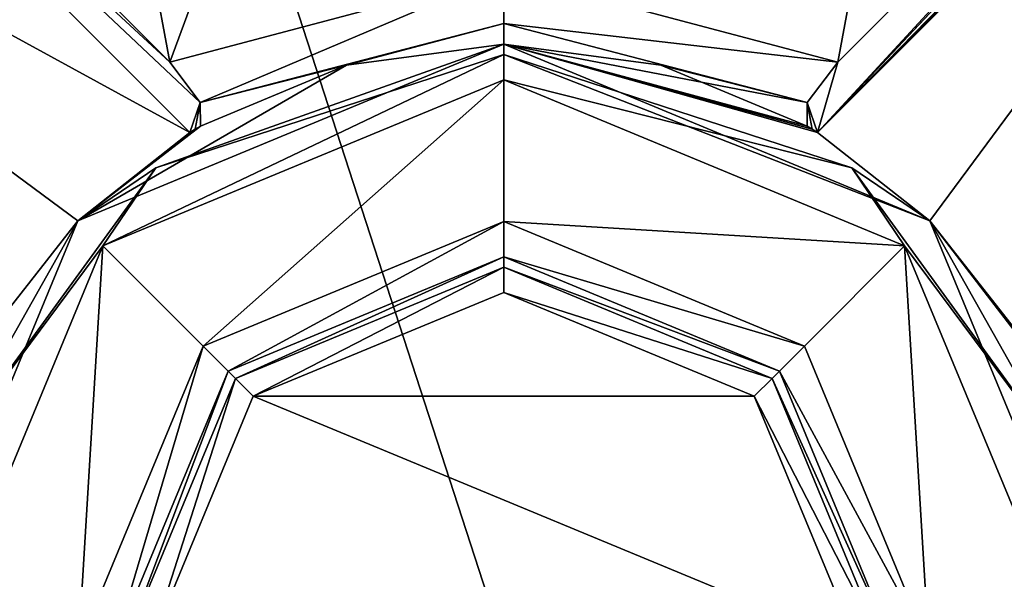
# Model space of a CAD drawing. Header units: millimetres. Extents: x -50 to 50, y -120 to 419.
# Tile 232 of 241: x -7 to 7, y 391 to 399. Entities that reach past the tile are written whole.
import ezdxf

# ---------------------------------------------------------------- set-up
doc = ezdxf.new("R2010")
doc.units = ezdxf.units.MM
doc.header["$LTSCALE"] = 81.481481
for name, color, linetype in [('192', 7, 'CONTINUOUS'), ('204', 7, 'CONTINUOUS'), ('206', 7, 'CONTINUOUS'), ('2451', 7, 'CONTINUOUS'), ('2453', 7, 'CONTINUOUS'), ('2454', 7, 'CONTINUOUS'), ('2455', 7, 'CONTINUOUS'), ('2456', 7, 'CONTINUOUS'), ('2457', 7, 'CONTINUOUS'), ('2458', 7, 'CONTINUOUS'), ('2459', 7, 'CONTINUOUS'), ('2626', 7, 'CONTINUOUS'), ('2627', 7, 'CONTINUOUS'), ('2755', 7, 'CONTINUOUS'), ('2756', 7, 'CONTINUOUS'), ('2781', 7, 'CONTINUOUS'), ('2782', 7, 'CONTINUOUS'), ('2791', 7, 'CONTINUOUS'), ('2792', 7, 'CONTINUOUS'), ('2818', 7, 'CONTINUOUS'), ('2820', 7, 'CONTINUOUS'), ('2868', 7, 'CONTINUOUS')]:
    doc.layers.add(name, color=color, linetype=linetype)

msp = doc.modelspace()

# ---------------------------------------------------------------- linework, layer by layer
at = {"layer": '192', "linetype": 'CONTINUOUS'}
for points in [[(-11.528, 398.376), (-4.403, 403.553), (-11.528, 398.376, 4), (-11.528, 398.376)], [(-11.528, 398.376, 4), (-4.403, 403.553), (-4.403, 403.553, 4), (-11.528, 398.376, 4)], [(4.403, 403.553), (11.528, 398.376), (4.403, 403.553, 4), (4.403, 403.553)], [(4.403, 403.553, 4), (11.528, 398.376), (11.528, 398.376, 4), (4.403, 403.553, 4)]]:
    msp.add_3dface(points, dxfattribs=at)
at = {"layer": '204', "linetype": 'CONTINUOUS'}
for points in [[(4.403, 403.553, 4), (11.528, 398.376, 4), (5.022, 405.455, 6), (4.403, 403.553, 4)], [(11.528, 398.376, 4), (13.147, 399.552, 6), (5.022, 405.455, 6), (11.528, 398.376, 4)], [(-11.528, 398.376, 4), (-4.403, 403.553, 4), (-13.147, 399.552, 6), (-11.528, 398.376, 4)]]:
    msp.add_3dface(points, dxfattribs=at)
at = {"layer": '206', "linetype": 'CONTINUOUS'}
for points in [[(-12.944, 399.405), (-4.403, 403.553), (-11.528, 398.376), (-12.944, 399.405)], [(12.944, 399.405), (11.528, 398.376), (4.403, 403.553), (12.944, 399.405)]]:
    msp.add_3dface(points, dxfattribs=at)
at = {"layer": '2451', "linetype": 'CONTINUOUS'}
for points in [[(-7.262, 367.65, 71), (7.262, 367.65, 71), (-7.262, 412.35, 71), (-7.262, 367.65, 71)], [(-7.262, 412.35, 71), (7.262, 367.65, 71), (7.262, 412.35, 71), (-7.262, 412.35, 71)]]:
    msp.add_3dface(points, dxfattribs=at)
at = {"layer": '2453', "linetype": 'CONTINUOUS'}
for points in [[(-5.656, 395.657, 56.5), (0, 398, 56.5), (-4.243, 394.243, 56.5), (-5.656, 395.657, 56.5)], [(0, 398, 56.5), (0, 396, 56.5), (-4.243, 394.243, 56.5), (0, 398, 56.5)], [(0, 398, 56.5), (5.656, 395.657, 56.5), (0, 396, 56.5), (0, 398, 56.5)], [(0, 396, 56.5), (5.656, 395.657, 56.5), (4.243, 394.243, 56.5), (0, 396, 56.5)], [(-8, 390, 56.5), (-5.656, 395.657, 56.5), (-6, 390, 56.5), (-8, 390, 56.5)], [(-6, 390, 56.5), (-5.656, 395.657, 56.5), (-4.243, 394.243, 56.5), (-6, 390, 56.5)], [(4.243, 394.243, 56.5), (5.656, 395.657, 56.5), (6, 390, 56.5), (4.243, 394.243, 56.5)], [(5.656, 395.657, 56.5), (8, 390, 56.5), (6, 390, 56.5), (5.656, 395.657, 56.5)]]:
    msp.add_3dface(points, dxfattribs=at)
at = {"layer": '2454', "linetype": 'CONTINUOUS'}
for points in [[(0, 398.5, 57), (-6.01, 396.01, 57), (0, 398.5, 68), (0, 398.5, 57)], [(0, 398.5, 68), (-6.01, 396.01, 57), (-2.217, 398.206, 68), (0, 398.5, 68)], [(-2.217, 398.206, 68), (-6.01, 396.01, 57), (-4.28, 397.344, 68), (-2.217, 398.206, 68)], [(-4.28, 397.344, 68), (-6.01, 396.01, 57), (-4.354, 397.3, 67.751), (-4.28, 397.344, 68)], [(-4.354, 397.3, 67.751), (-6.01, 396.01, 57), (-4.427, 397.256, 67.5), (-4.354, 397.3, 67.751)], [(-4.427, 397.256, 67.5), (-6.01, 396.01, 57), (-6.01, 396.01, 67.5), (-4.427, 397.256, 67.5)], [(-6.01, 396.01, 57), (-8.5, 390, 57), (-6.01, 396.01, 67.5), (-6.01, 396.01, 57)], [(-6.01, 396.01, 67.5), (-8.5, 390, 57), (-7.256, 394.427, 67.5), (-6.01, 396.01, 67.5)]]:
    msp.add_3dface(points, dxfattribs=at)
at = {"layer": '2455', "linetype": 'CONTINUOUS'}
for points in [[(0, 398.5, 57), (0, 398.5, 68), (2.217, 398.206, 68), (0, 398.5, 57)], [(6.01, 396.01, 67.5), (0, 398.5, 57), (4.427, 397.256, 67.5), (6.01, 396.01, 67.5)], [(0, 398.5, 57), (6.01, 396.01, 67.5), (6.01, 396.01, 57), (0, 398.5, 57)], [(4.427, 397.256, 67.5), (0, 398.5, 57), (4.354, 397.3, 67.751), (4.427, 397.256, 67.5)], [(4.354, 397.3, 67.751), (0, 398.5, 57), (4.28, 397.344, 68), (4.354, 397.3, 67.751)], [(4.28, 397.344, 68), (0, 398.5, 57), (2.217, 398.206, 68), (4.28, 397.344, 68)], [(6.01, 396.01, 67.5), (7.256, 394.427, 67.5), (6.01, 396.01, 57), (6.01, 396.01, 67.5)], [(6.01, 396.01, 57), (7.256, 394.427, 67.5), (7.3, 394.354, 67.751), (6.01, 396.01, 57)], [(8.5, 390, 57), (6.01, 396.01, 57), (8.5, 390, 68), (8.5, 390, 57)], [(8.5, 390, 68), (6.01, 396.01, 57), (7.344, 394.28, 68), (8.5, 390, 68)], [(7.344, 394.28, 68), (6.01, 396.01, 57), (7.3, 394.354, 67.751), (7.344, 394.28, 68)]]:
    msp.add_3dface(points, dxfattribs=at)
at = {"layer": '2456', "linetype": 'CONTINUOUS'}
for points in [[(0, 395.5, 57), (3.889, 393.889, 57), (0, 395.5, 68.5), (0, 395.5, 57)], [(0, 395.5, 68.5), (3.889, 393.889, 57), (3.889, 393.889, 68.5), (0, 395.5, 68.5)], [(3.889, 393.889, 57), (5.5, 390, 57), (3.889, 393.889, 68.5), (3.889, 393.889, 57)], [(3.889, 393.889, 68.5), (5.5, 390, 57), (5.5, 390, 68.5), (3.889, 393.889, 68.5)]]:
    msp.add_3dface(points, dxfattribs=at)
at = {"layer": '2457', "linetype": 'CONTINUOUS'}
for points in [[(0, 395.5, 57), (0, 395.5, 68.5), (-3.889, 393.889, 68.5), (0, 395.5, 57)], [(0, 395.5, 57), (-3.889, 393.889, 68.5), (-3.889, 393.889, 57), (0, 395.5, 57)], [(-3.889, 393.889, 68.5), (-5.5, 390, 68.5), (-3.889, 393.889, 57), (-3.889, 393.889, 68.5)], [(-3.889, 393.889, 57), (-5.5, 390, 68.5), (-5.5, 390, 57), (-3.889, 393.889, 57)]]:
    msp.add_3dface(points, dxfattribs=at)
at = {"layer": '2458', "linetype": 'CONTINUOUS'}
for points in [[(0, 396, 56.5), (4.243, 394.243, 56.5), (0, 395.5, 57), (0, 396, 56.5)], [(4.243, 394.243, 56.5), (3.889, 393.889, 57), (0, 395.5, 57), (4.243, 394.243, 56.5)], [(4.243, 394.243, 56.5), (6, 390, 56.5), (3.889, 393.889, 57), (4.243, 394.243, 56.5)], [(6, 390, 56.5), (5.5, 390, 57), (3.889, 393.889, 57), (6, 390, 56.5)]]:
    msp.add_3dface(points, dxfattribs=at)
at = {"layer": '2459', "linetype": 'CONTINUOUS'}
for points in [[(-4.243, 394.243, 56.5), (0, 396, 56.5), (-3.889, 393.889, 57), (-4.243, 394.243, 56.5)], [(0, 396, 56.5), (0, 395.5, 57), (-3.889, 393.889, 57), (0, 396, 56.5)], [(-6, 390, 56.5), (-4.243, 394.243, 56.5), (-5.5, 390, 57), (-6, 390, 56.5)], [(-4.243, 394.243, 56.5), (-3.889, 393.889, 57), (-5.5, 390, 57), (-4.243, 394.243, 56.5)]]:
    msp.add_3dface(points, dxfattribs=at)
at = {"layer": '2626', "linetype": 'CONTINUOUS'}
for points in [[(-3.889, 393.889, 68.5), (0, 395.5, 68.5), (-3.786, 393.786, 68.854), (-3.889, 393.889, 68.5)], [(0, 395.5, 68.5), (0, 395.354, 68.854), (-3.786, 393.786, 68.854), (0, 395.5, 68.5)], [(-3.786, 393.786, 68.854), (0, 395.354, 68.854), (-3.535, 393.536, 69), (-3.786, 393.786, 68.854)], [(0, 395.354, 68.854), (0, 395, 69), (-3.535, 393.536, 69), (0, 395.354, 68.854)], [(-5.5, 390, 68.5), (-3.889, 393.889, 68.5), (-5.354, 390, 68.854), (-5.5, 390, 68.5)], [(-3.889, 393.889, 68.5), (-3.786, 393.786, 68.854), (-5.354, 390, 68.854), (-3.889, 393.889, 68.5)], [(-5.354, 390, 68.854), (-3.786, 393.786, 68.854), (-5, 390, 69), (-5.354, 390, 68.854)], [(-5, 390, 69), (-3.786, 393.786, 68.854), (-3.535, 393.536, 69), (-5, 390, 69)]]:
    msp.add_3dface(points, dxfattribs=at)
at = {"layer": '2627', "linetype": 'CONTINUOUS'}
for points in [[(0, 395.5, 68.5), (3.889, 393.889, 68.5), (0, 395.354, 68.854), (0, 395.5, 68.5)], [(0, 395.354, 68.854), (3.889, 393.889, 68.5), (3.786, 393.786, 68.854), (0, 395.354, 68.854)], [(0, 395, 69), (0, 395.354, 68.854), (3.786, 393.786, 68.854), (0, 395, 69)], [(0, 395, 69), (3.786, 393.786, 68.854), (3.535, 393.536, 69), (0, 395, 69)], [(3.889, 393.889, 68.5), (5.5, 390, 68.5), (3.786, 393.786, 68.854), (3.889, 393.889, 68.5)], [(3.786, 393.786, 68.854), (5.354, 390, 68.854), (3.535, 393.536, 69), (3.786, 393.786, 68.854)], [(5.5, 390, 68.5), (5.354, 390, 68.854), (3.786, 393.786, 68.854), (5.5, 390, 68.5)], [(3.535, 393.536, 69), (5.354, 390, 68.854), (5, 390, 69), (3.535, 393.536, 69)]]:
    msp.add_3dface(points, dxfattribs=at)
at = {"layer": '2755', "linetype": 'CONTINUOUS'}
for points in [[(0, 398.5, 57), (6.01, 396.01, 57), (0, 398.354, 56.646), (0, 398.5, 57)], [(4.91, 396.758, 56.646), (0, 398, 56.5), (0, 398.354, 56.646), (4.91, 396.758, 56.646)], [(6.01, 396.01, 57), (4.91, 396.758, 56.646), (0, 398.354, 56.646), (6.01, 396.01, 57)], [(5.656, 395.657, 56.5), (0, 398, 56.5), (4.91, 396.758, 56.646), (5.656, 395.657, 56.5)], [(7.945, 392.581, 56.646), (5.656, 395.657, 56.5), (4.91, 396.758, 56.646), (7.945, 392.581, 56.646)], [(6.01, 396.01, 57), (7.945, 392.581, 56.646), (4.91, 396.758, 56.646), (6.01, 396.01, 57)], [(6.01, 396.01, 57), (8.5, 390, 57), (7.945, 392.581, 56.646), (6.01, 396.01, 57)], [(8, 390, 56.5), (5.656, 395.657, 56.5), (7.945, 392.581, 56.646), (8, 390, 56.5)]]:
    msp.add_3dface(points, dxfattribs=at)
at = {"layer": '2756', "linetype": 'CONTINUOUS'}
for points in [[(-6.01, 396.01, 57), (0, 398.5, 57), (-4.91, 396.758, 56.646), (-6.01, 396.01, 57)], [(0, 398.5, 57), (0, 398.354, 56.646), (-4.91, 396.758, 56.646), (0, 398.5, 57)], [(0, 398, 56.5), (-5.656, 395.657, 56.5), (0, 398.354, 56.646), (0, 398, 56.5)], [(0, 398.354, 56.646), (-5.656, 395.657, 56.5), (-4.91, 396.758, 56.646), (0, 398.354, 56.646)], [(-4.91, 396.758, 56.646), (-5.656, 395.657, 56.5), (-7.945, 392.581, 56.646), (-4.91, 396.758, 56.646)], [(-6.01, 396.01, 57), (-4.91, 396.758, 56.646), (-7.945, 392.581, 56.646), (-6.01, 396.01, 57)], [(-8.5, 390, 57), (-6.01, 396.01, 57), (-7.945, 392.581, 56.646), (-8.5, 390, 57)], [(-5.656, 395.657, 56.5), (-8, 390, 56.5), (-7.945, 392.581, 56.646), (-5.656, 395.657, 56.5)]]:
    msp.add_3dface(points, dxfattribs=at)
at = {"layer": '2781', "linetype": 'CONTINUOUS'}
for points in [[(-4.427, 397.256, 67.5), (-14.078, 406.906, 67.5), (-4.282, 397.68, 68.707), (-4.427, 397.256, 67.5)], [(-4.282, 397.68, 68.707), (-14.078, 406.906, 67.5), (-4.713, 398.249, 69), (-4.282, 397.68, 68.707)], [(-4.713, 398.249, 69), (-14.078, 406.906, 67.5), (-12.976, 406.511, 69), (-4.713, 398.249, 69)], [(-4.354, 397.3, 67.751), (-4.427, 397.256, 67.5), (-4.282, 397.68, 68.707), (-4.354, 397.3, 67.751)], [(-4.28, 397.344, 68), (-4.354, 397.3, 67.751), (-4.282, 397.68, 68.707), (-4.28, 397.344, 68)]]:
    msp.add_3dface(points, dxfattribs=at)
at = {"layer": '2782', "linetype": 'CONTINUOUS'}
for points in [[(-4.427, 397.256, 67.5), (-16.906, 404.078, 67.5), (-14.078, 406.906, 67.5), (-4.427, 397.256, 67.5)], [(-4.427, 397.256, 67.5), (-6.01, 396.01, 67.5), (-16.906, 404.078, 67.5), (-4.427, 397.256, 67.5)], [(-6.01, 396.01, 67.5), (-7.256, 394.427, 67.5), (-16.906, 404.078, 67.5), (-6.01, 396.01, 67.5)]]:
    msp.add_3dface(points, dxfattribs=at)
at = {"layer": '2791', "linetype": 'CONTINUOUS'}
for points in [[(6.01, 396.01, 67.5), (4.427, 397.256, 67.5), (14.078, 406.906, 67.5), (6.01, 396.01, 67.5)], [(7.256, 394.427, 67.5), (6.01, 396.01, 67.5), (14.078, 406.906, 67.5), (7.256, 394.427, 67.5)]]:
    msp.add_3dface(points, dxfattribs=at)
at = {"layer": '2792', "linetype": 'CONTINUOUS'}
for points in [[(4.427, 397.256, 67.5), (13.949, 407.013, 68), (14.013, 406.96, 67.75), (4.427, 397.256, 67.5)], [(13.949, 407.013, 68), (4.427, 397.256, 67.5), (13.556, 406.954, 68.707), (13.949, 407.013, 68)], [(4.427, 397.256, 67.5), (14.013, 406.96, 67.75), (14.078, 406.906, 67.5), (4.427, 397.256, 67.5)], [(13.556, 406.954, 68.707), (4.427, 397.256, 67.5), (13.547, 406.949, 68.716), (13.556, 406.954, 68.707)], [(13.547, 406.949, 68.716), (4.427, 397.256, 67.5), (12.976, 406.511, 69), (13.547, 406.949, 68.716)], [(12.976, 406.511, 69), (4.427, 397.256, 67.5), (4.713, 398.249, 69), (12.976, 406.511, 69)], [(4.713, 398.249, 69), (4.427, 397.256, 67.5), (4.282, 397.68, 68.707), (4.713, 398.249, 69)], [(4.354, 397.3, 67.751), (4.28, 397.344, 68), (4.282, 397.68, 68.707), (4.354, 397.3, 67.751)], [(4.427, 397.256, 67.5), (4.354, 397.3, 67.751), (4.282, 397.68, 68.707), (4.427, 397.256, 67.5)]]:
    msp.add_3dface(points, dxfattribs=at)
at = {"layer": '2818', "linetype": 'CONTINUOUS'}
for points in [[(0, 411, 69), (-4.713, 398.249, 69), (-6.869, 409.845, 69), (0, 411, 69)], [(-4.713, 398.249, 69), (0, 411, 69), (0, 399.5, 69), (-4.713, 398.249, 69)], [(-4.713, 398.249, 69), (-12.976, 406.511, 69), (-6.869, 409.845, 69), (-4.713, 398.249, 69)], [(6.869, 409.845, 69), (4.713, 398.249, 69), (0, 399.5, 69), (6.869, 409.845, 69)], [(12.976, 406.511, 69), (4.713, 398.249, 69), (6.869, 409.845, 69), (12.976, 406.511, 69)]]:
    msp.add_3dface(points, dxfattribs=at)
at = {"layer": '2820', "linetype": 'CONTINUOUS'}
for points in [[(-3.535, 393.536, 69), (0, 395, 69), (3.535, 393.536, 69), (-3.535, 393.536, 69)], [(-5, 390, 69), (-3.535, 393.536, 69), (5, 390, 69), (-5, 390, 69)], [(-3.535, 393.536, 69), (3.535, 393.536, 69), (5, 390, 69), (-3.535, 393.536, 69)]]:
    msp.add_3dface(points, dxfattribs=at)
at = {"layer": '2868', "linetype": 'CONTINUOUS'}
for points in [[(-4.282, 397.68, 68.707), (-4.713, 398.249, 69), (0, 399.5, 69), (-4.282, 397.68, 68.707)], [(-4.282, 397.68, 68.707), (0, 399.5, 69), (0, 398.793, 68.707), (-4.282, 397.68, 68.707)], [(0, 399.5, 69), (4.713, 398.249, 69), (0, 398.793, 68.707), (0, 399.5, 69)], [(-2.217, 398.206, 68), (-4.282, 397.68, 68.707), (0, 398.793, 68.707), (-2.217, 398.206, 68)], [(0, 398.5, 68), (-2.217, 398.206, 68), (0, 398.793, 68.707), (0, 398.5, 68)], [(4.282, 397.68, 68.707), (0, 398.5, 68), (0, 398.793, 68.707), (4.282, 397.68, 68.707)], [(4.713, 398.249, 69), (4.282, 397.68, 68.707), (0, 398.793, 68.707), (4.713, 398.249, 69)], [(2.217, 398.206, 68), (0, 398.5, 68), (4.282, 397.68, 68.707), (2.217, 398.206, 68)], [(-2.217, 398.206, 68), (-4.28, 397.344, 68), (-4.282, 397.68, 68.707), (-2.217, 398.206, 68)], [(4.28, 397.344, 68), (2.217, 398.206, 68), (4.282, 397.68, 68.707), (4.28, 397.344, 68)]]:
    msp.add_3dface(points, dxfattribs=at)

doc.saveas('drawing.dxf')
